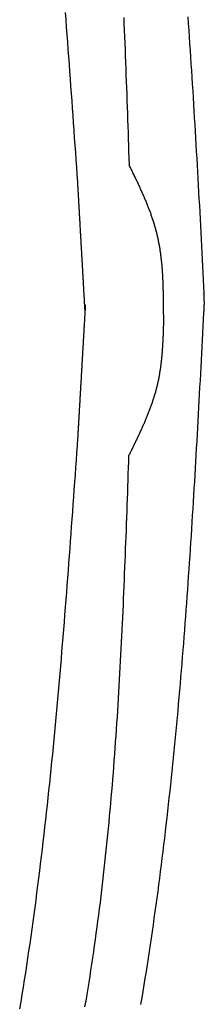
# Model space of a CAD drawing. Extents: x 715 to 7297, y 67 to 5910.
# Tile 61 of 90: x 5316 to 5398, y 1422 to 1860. Entities that reach past the tile are written whole.
import ezdxf

# ---------------------------------------------------------------- set-up
doc = ezdxf.new("R2010")
doc.units = 0
doc.layers.add('CAR', color=10, linetype='CONTINUOUS')

msp = doc.modelspace()

# ---------------------------------------------------------------- linework, layer by layer
at = {"layer": 'CAR'}
for points in [[(5341.86, 1787.93, 0), (5341.63, 1791.21, 0), (5341.4, 1794.49, 0), (5341.17, 1797.77, 0), (5340.94, 1801.05, 0), (5340.71, 1804.33, 0), (5340.48, 1807.61, 0), (5340.25, 1810.89, 0), (5340.02, 1814.16, 0), (5339.78, 1817.44, 0), (5339.55, 1820.72, 0), (5339.31, 1824, 0), (5339.08, 1827.28, 0), (5338.84, 1830.56, 0), (5338.6, 1833.83, 0), (5338.36, 1837.11, 0), (5338.12, 1840.39, 0), (5337.88, 1843.67, 0), (5337.63, 1846.94, 0), (5337.39, 1850.22, 0), (5337.14, 1853.49, 0), (5336.89, 1856.77, 0), (5336.64, 1860.05, 0), (5336.38, 1863.32, 0)], [(5362.35, 1861.14, 0), (5362.47, 1858.29, 0), (5362.59, 1855.44, 0), (5362.71, 1852.59, 0), (5362.82, 1849.74, 0), (5362.94, 1846.89, 0), (5363.05, 1844.04, 0), (5363.16, 1841.18, 0), (5363.27, 1838.33, 0), (5363.37, 1835.48, 0), (5363.48, 1832.63, 0), (5363.58, 1829.78, 0), (5363.69, 1826.92, 0), (5363.79, 1824.07, 0), (5363.89, 1821.22, 0), (5363.99, 1818.37, 0), (5364.09, 1815.51, 0), (5364.19, 1812.66, 0), (5364.28, 1809.81, 0), (5364.38, 1806.95, 0), (5364.48, 1804.1, 0), (5364.57, 1801.25, 0), (5364.67, 1798.39, 0), (5364.77, 1795.54, 0)], [(5390.93, 1861.5, 0), (5391.15, 1858.5, 0), (5391.36, 1855.5, 0), (5391.56, 1852.5, 0), (5391.77, 1849.5, 0), (5391.97, 1846.5, 0), (5392.17, 1843.5, 0), (5392.36, 1840.49, 0), (5392.56, 1837.49, 0), (5392.75, 1834.49, 0), (5392.94, 1831.48, 0), (5393.13, 1828.48, 0), (5393.32, 1825.48, 0), (5393.5, 1822.47, 0), (5393.68, 1819.47, 0), (5393.86, 1816.46, 0), (5394.04, 1813.46, 0), (5394.22, 1810.45, 0), (5394.4, 1807.45, 0), (5394.57, 1804.44, 0), (5394.75, 1801.43, 0), (5394.92, 1798.43, 0), (5395.09, 1795.42, 0), (5395.26, 1792.41, 0), (5395.43, 1789.41, 0), (5395.59, 1786.4, 0), (5395.76, 1783.39, 0), (5395.92, 1780.39, 0), (5396.09, 1777.38, 0), (5396.25, 1774.37, 0), (5396.41, 1771.36, 0), (5396.58, 1768.35, 0), (5396.74, 1765.35, 0), (5396.9, 1762.34, 0), (5397.06, 1759.33, 0), (5397.22, 1756.32, 0), (5397.38, 1753.31, 0), (5397.54, 1750.3, 0), (5397.69, 1747.3, 0), (5397.85, 1744.29, 0), (5398.01, 1741.28, 0), (5398.17, 1738.27, 0)], [(5380.16, 1728.85, 0), (5380.15, 1729.29, 0), (5380.15, 1729.74, 0), (5380.15, 1730.18, 0), (5380.15, 1730.62, 0), (5380.15, 1731.06, 0), (5380.14, 1731.5, 0), (5380.14, 1731.94, 0), (5380.14, 1732.39, 0), (5380.14, 1732.83, 0), (5380.13, 1733.27, 0), (5380.13, 1733.71, 0), (5380.12, 1734.15, 0), (5380.12, 1734.59, 0), (5380.12, 1735.03, 0), (5380.11, 1735.47, 0), (5380.11, 1735.91, 0), (5380.1, 1736.36, 0), (5380.09, 1736.8, 0), (5380.09, 1737.24, 0), (5380.08, 1737.68, 0), (5380.07, 1738.12, 0), (5380.06, 1738.56, 0), (5380.05, 1739, 0), (5380.04, 1739.44, 0), (5380.03, 1739.88, 0), (5380.02, 1740.32, 0), (5380.01, 1740.76, 0), (5379.99, 1741.19, 0), (5379.98, 1741.63, 0), (5379.97, 1742.07, 0), (5379.95, 1742.51, 0), (5379.93, 1742.95, 0), (5379.92, 1743.39, 0), (5379.9, 1743.82, 0), (5379.88, 1744.26, 0), (5379.86, 1744.7, 0), (5379.84, 1745.14, 0), (5379.81, 1745.57, 0), (5379.79, 1746.01, 0), (5379.77, 1746.45, 0), (5379.74, 1746.88, 0), (5379.71, 1747.32, 0), (5379.68, 1747.75, 0), (5379.65, 1748.19, 0), (5379.62, 1748.62, 0), (5379.59, 1749.06, 0), (5379.56, 1749.49, 0), (5379.52, 1749.93, 0), (5379.48, 1750.36, 0), (5379.45, 1750.79, 0), (5379.41, 1751.23, 0), (5379.37, 1751.66, 0), (5379.32, 1752.09, 0), (5379.28, 1752.52, 0), (5379.23, 1752.95, 0), (5379.19, 1753.38, 0), (5379.14, 1753.82, 0), (5379.09, 1754.25, 0), (5379.03, 1754.68, 0), (5378.98, 1755.1, 0), (5378.92, 1755.53, 0), (5378.87, 1755.96, 0), (5378.81, 1756.39, 0), (5378.74, 1756.82, 0), (5378.68, 1757.25, 0), (5378.62, 1757.67, 0), (5378.55, 1758.1, 0), (5378.48, 1758.52, 0), (5378.41, 1758.95, 0), (5378.34, 1759.37, 0), (5378.26, 1759.8, 0), (5378.18, 1760.22, 0), (5378.1, 1760.65, 0), (5378.02, 1761.07, 0), (5377.94, 1761.49, 0), (5377.85, 1761.91, 0), (5377.76, 1762.34, 0), (5377.67, 1762.76, 0), (5377.58, 1763.18, 0), (5377.48, 1763.6, 0), (5377.39, 1764.02, 0), (5377.29, 1764.43, 0), (5377.19, 1764.85, 0), (5377.08, 1765.27, 0), (5376.97, 1765.69, 0), (5376.86, 1766.1, 0), (5376.75, 1766.52, 0), (5376.64, 1766.93, 0), (5376.52, 1767.35, 0), (5376.4, 1767.76, 0), (5376.28, 1768.18, 0), (5376.16, 1768.59, 0), (5376.04, 1769, 0), (5375.91, 1769.42, 0), (5375.78, 1769.83, 0), (5375.65, 1770.24, 0), (5375.52, 1770.65, 0), (5375.38, 1771.06, 0), (5375.25, 1771.47, 0), (5375.11, 1771.88, 0), (5374.97, 1772.29, 0), (5374.83, 1772.7, 0), (5374.68, 1773.11, 0), (5374.54, 1773.52, 0), (5374.39, 1773.92, 0), (5374.24, 1774.33, 0), (5374.09, 1774.74, 0), (5373.94, 1775.14, 0), (5373.79, 1775.55, 0), (5373.63, 1775.96, 0), (5373.47, 1776.36, 0), (5373.32, 1776.77, 0), (5373.16, 1777.17, 0), (5372.99, 1777.57, 0), (5372.83, 1777.98, 0), (5372.67, 1778.38, 0), (5372.5, 1778.79, 0), (5372.34, 1779.19, 0), (5372.17, 1779.59, 0), (5372, 1779.99, 0), (5371.83, 1780.4, 0), (5371.66, 1780.8, 0), (5371.49, 1781.2, 0), (5371.31, 1781.6, 0), (5371.14, 1782, 0), (5370.96, 1782.4, 0), (5370.78, 1782.8, 0), (5370.61, 1783.2, 0), (5370.43, 1783.6, 0), (5370.25, 1784, 0), (5370.07, 1784.4, 0), (5369.88, 1784.8, 0), (5369.7, 1785.2, 0), (5369.52, 1785.6, 0), (5369.34, 1786, 0), (5369.15, 1786.4, 0), (5368.97, 1786.8, 0), (5368.78, 1787.2, 0), (5368.59, 1787.59, 0), (5368.4, 1787.99, 0), (5368.22, 1788.39, 0), (5368.03, 1788.79, 0), (5367.84, 1789.19, 0), (5367.65, 1789.58, 0), (5367.46, 1789.98, 0), (5367.27, 1790.38, 0), (5367.08, 1790.78, 0), (5366.89, 1791.17, 0), (5366.69, 1791.57, 0), (5366.5, 1791.97, 0), (5366.31, 1792.36, 0), (5366.12, 1792.76, 0), (5365.93, 1793.16, 0), (5365.73, 1793.55, 0), (5365.54, 1793.95, 0), (5365.35, 1794.35, 0), (5365.15, 1794.74, 0), (5364.96, 1795.14, 0), (5364.77, 1795.54, 0)], [(5345.24, 1728.59, 0), (5345.21, 1729.05, 0), (5345.18, 1729.52, 0), (5345.16, 1729.99, 0), (5345.13, 1730.45, 0), (5345.1, 1730.92, 0), (5345.08, 1731.39, 0), (5345.05, 1731.86, 0), (5345.02, 1732.32, 0), (5345, 1732.79, 0), (5344.97, 1733.26, 0), (5344.94, 1733.73, 0), (5344.92, 1734.19, 0), (5344.89, 1734.66, 0), (5344.86, 1735.13, 0), (5344.84, 1735.59, 0), (5344.81, 1736.06, 0), (5344.78, 1736.53, 0), (5344.76, 1737, 0), (5344.73, 1737.46, 0), (5344.7, 1737.93, 0), (5344.68, 1738.4, 0), (5344.65, 1738.87, 0), (5344.62, 1739.33, 0), (5344.6, 1739.8, 0), (5344.57, 1740.27, 0), (5344.55, 1740.73, 0), (5344.52, 1741.2, 0), (5344.49, 1741.67, 0), (5344.47, 1742.14, 0), (5344.44, 1742.6, 0), (5344.41, 1743.07, 0), (5344.39, 1743.54, 0), (5344.36, 1744.01, 0), (5344.33, 1744.47, 0), (5344.31, 1744.94, 0), (5344.28, 1745.41, 0), (5344.25, 1745.87, 0), (5344.23, 1746.34, 0), (5344.2, 1746.81, 0), (5344.17, 1747.28, 0), (5344.15, 1747.74, 0), (5344.12, 1748.21, 0), (5344.09, 1748.68, 0), (5344.07, 1749.15, 0), (5344.04, 1749.61, 0), (5344.01, 1750.08, 0), (5343.99, 1750.55, 0), (5343.96, 1751.01, 0), (5343.93, 1751.48, 0), (5343.91, 1751.95, 0), (5343.88, 1752.42, 0), (5343.85, 1752.88, 0), (5343.83, 1753.35, 0), (5343.8, 1753.82, 0), (5343.77, 1754.29, 0), (5343.75, 1754.75, 0), (5343.72, 1755.22, 0), (5343.69, 1755.69, 0), (5343.67, 1756.15, 0), (5343.64, 1756.62, 0), (5343.62, 1757.09, 0), (5343.59, 1757.56, 0), (5343.56, 1758.02, 0), (5343.54, 1758.49, 0), (5343.51, 1758.96, 0), (5343.48, 1759.43, 0), (5343.46, 1759.89, 0), (5343.43, 1760.36, 0), (5343.4, 1760.83, 0), (5343.38, 1761.3, 0), (5343.35, 1761.76, 0), (5343.32, 1762.23, 0), (5343.3, 1762.7, 0), (5343.27, 1763.16, 0), (5343.24, 1763.63, 0), (5343.22, 1764.1, 0), (5343.19, 1764.57, 0), (5343.16, 1765.03, 0), (5343.14, 1765.5, 0), (5343.11, 1765.97, 0), (5343.08, 1766.44, 0), (5343.06, 1766.9, 0), (5343.03, 1767.37, 0), (5343, 1767.84, 0), (5342.98, 1768.3, 0), (5342.95, 1768.77, 0), (5342.92, 1769.24, 0), (5342.9, 1769.71, 0), (5342.87, 1770.17, 0), (5342.84, 1770.64, 0), (5342.82, 1771.11, 0), (5342.79, 1771.58, 0), (5342.76, 1772.04, 0), (5342.74, 1772.51, 0), (5342.71, 1772.98, 0), (5342.69, 1773.44, 0), (5342.66, 1773.91, 0), (5342.63, 1774.38, 0), (5342.61, 1774.85, 0), (5342.58, 1775.31, 0), (5342.55, 1775.78, 0), (5342.53, 1776.25, 0), (5342.5, 1776.72, 0), (5342.47, 1777.18, 0), (5342.45, 1777.65, 0), (5342.42, 1778.12, 0), (5342.39, 1778.58, 0), (5342.37, 1779.05, 0), (5342.34, 1779.52, 0), (5342.31, 1779.99, 0), (5342.29, 1780.45, 0), (5342.26, 1780.92, 0), (5342.23, 1781.39, 0), (5342.21, 1781.86, 0), (5342.18, 1782.32, 0), (5342.15, 1782.79, 0), (5342.13, 1783.26, 0), (5342.1, 1783.72, 0), (5342.07, 1784.19, 0), (5342.05, 1784.66, 0), (5342.02, 1785.13, 0), (5341.99, 1785.59, 0), (5341.97, 1786.06, 0), (5341.94, 1786.53, 0), (5341.91, 1787, 0), (5341.89, 1787.46, 0), (5341.86, 1787.93, 0)], [(5398.14, 1729.53, 0), (5398.14, 1729.58, 0), (5398.14, 1729.64, 0), (5398.15, 1729.69, 0), (5398.15, 1729.75, 0), (5398.15, 1729.81, 0), (5398.16, 1729.86, 0), (5398.16, 1729.92, 0), (5398.16, 1729.97, 0), (5398.17, 1730.03, 0), (5398.17, 1730.08, 0), (5398.17, 1730.14, 0), (5398.18, 1730.19, 0), (5398.18, 1730.25, 0), (5398.18, 1730.3, 0), (5398.19, 1730.36, 0), (5398.19, 1730.41, 0), (5398.19, 1730.47, 0), (5398.2, 1730.52, 0), (5398.2, 1730.58, 0), (5398.2, 1730.63, 0), (5398.21, 1730.69, 0), (5398.21, 1730.74, 0), (5398.21, 1730.8, 0), (5398.22, 1730.86, 0), (5398.22, 1730.91, 0), (5398.22, 1730.97, 0), (5398.23, 1731.02, 0), (5398.23, 1731.08, 0), (5398.23, 1731.13, 0), (5398.23, 1731.19, 0), (5398.24, 1731.24, 0), (5398.24, 1731.3, 0), (5398.24, 1731.35, 0), (5398.25, 1731.41, 0), (5398.25, 1731.46, 0), (5398.25, 1731.52, 0), (5398.25, 1731.57, 0), (5398.26, 1731.63, 0), (5398.26, 1731.68, 0), (5398.26, 1731.74, 0), (5398.26, 1731.8, 0), (5398.27, 1731.85, 0), (5398.27, 1731.91, 0), (5398.27, 1731.96, 0), (5398.27, 1732.02, 0), (5398.28, 1732.07, 0), (5398.28, 1732.13, 0), (5398.28, 1732.18, 0), (5398.28, 1732.24, 0), (5398.29, 1732.29, 0), (5398.29, 1732.35, 0), (5398.29, 1732.4, 0), (5398.29, 1732.46, 0), (5398.29, 1732.51, 0), (5398.3, 1732.57, 0), (5398.3, 1732.62, 0), (5398.3, 1732.68, 0), (5398.3, 1732.74, 0), (5398.3, 1732.79, 0), (5398.3, 1732.85, 0), (5398.31, 1732.9, 0), (5398.31, 1732.96, 0), (5398.31, 1733.01, 0), (5398.31, 1733.07, 0), (5398.31, 1733.12, 0), (5398.31, 1733.18, 0), (5398.31, 1733.23, 0), (5398.31, 1733.29, 0), (5398.31, 1733.34, 0), (5398.32, 1733.4, 0), (5398.32, 1733.45, 0), (5398.32, 1733.51, 0), (5398.32, 1733.56, 0), (5398.32, 1733.62, 0), (5398.32, 1733.68, 0), (5398.32, 1733.73, 0), (5398.32, 1733.79, 0), (5398.32, 1733.84, 0), (5398.32, 1733.9, 0), (5398.32, 1733.95, 0), (5398.32, 1734.01, 0), (5398.32, 1734.06, 0), (5398.32, 1734.12, 0), (5398.32, 1734.17, 0), (5398.32, 1734.23, 0), (5398.32, 1734.28, 0), (5398.32, 1734.34, 0), (5398.32, 1734.39, 0), (5398.32, 1734.45, 0), (5398.32, 1734.5, 0), (5398.32, 1734.56, 0), (5398.32, 1734.62, 0), (5398.32, 1734.67, 0), (5398.32, 1734.73, 0), (5398.31, 1734.78, 0), (5398.31, 1734.84, 0), (5398.31, 1734.89, 0), (5398.31, 1734.95, 0), (5398.31, 1735, 0), (5398.31, 1735.06, 0), (5398.31, 1735.11, 0), (5398.31, 1735.17, 0), (5398.3, 1735.22, 0), (5398.3, 1735.28, 0), (5398.3, 1735.33, 0), (5398.3, 1735.39, 0), (5398.3, 1735.45, 0), (5398.3, 1735.5, 0), (5398.3, 1735.56, 0), (5398.29, 1735.61, 0), (5398.29, 1735.67, 0), (5398.29, 1735.72, 0), (5398.29, 1735.78, 0), (5398.29, 1735.83, 0), (5398.28, 1735.89, 0), (5398.28, 1735.94, 0), (5398.28, 1736, 0), (5398.28, 1736.05, 0), (5398.28, 1736.11, 0), (5398.27, 1736.16, 0), (5398.27, 1736.22, 0), (5398.27, 1736.27, 0), (5398.27, 1736.33, 0), (5398.27, 1736.39, 0), (5398.26, 1736.44, 0), (5398.26, 1736.5, 0), (5398.26, 1736.55, 0), (5398.26, 1736.61, 0), (5398.25, 1736.66, 0), (5398.25, 1736.72, 0), (5398.25, 1736.77, 0), (5398.25, 1736.83, 0), (5398.24, 1736.88, 0), (5398.24, 1736.94, 0), (5398.24, 1736.99, 0), (5398.24, 1737.05, 0), (5398.23, 1737.1, 0), (5398.23, 1737.16, 0), (5398.23, 1737.22, 0), (5398.23, 1737.27, 0), (5398.22, 1737.33, 0), (5398.22, 1737.38, 0), (5398.22, 1737.44, 0), (5398.21, 1737.49, 0), (5398.21, 1737.55, 0), (5398.21, 1737.6, 0), (5398.21, 1737.66, 0), (5398.2, 1737.71, 0), (5398.2, 1737.77, 0), (5398.2, 1737.82, 0), (5398.19, 1737.88, 0), (5398.19, 1737.93, 0), (5398.19, 1737.99, 0), (5398.19, 1738.04, 0), (5398.18, 1738.1, 0), (5398.18, 1738.16, 0), (5398.18, 1738.21, 0), (5398.17, 1738.27, 0), (5398.17, 1738.32, 0)], [(5345.24, 1733.16, 0), (5345.21, 1732.69, 0), (5345.18, 1732.22, 0), (5345.16, 1731.75, 0), (5345.13, 1731.29, 0), (5345.1, 1730.82, 0), (5345.08, 1730.35, 0), (5345.05, 1729.88, 0), (5345.02, 1729.42, 0), (5345, 1728.95, 0), (5344.97, 1728.48, 0), (5344.94, 1728.02, 0), (5344.91, 1727.55, 0), (5344.89, 1727.08, 0), (5344.86, 1726.61, 0), (5344.83, 1726.15, 0), (5344.81, 1725.68, 0), (5344.78, 1725.21, 0), (5344.75, 1724.74, 0), (5344.73, 1724.28, 0), (5344.7, 1723.81, 0), (5344.67, 1723.34, 0), (5344.64, 1722.88, 0), (5344.62, 1722.41, 0), (5344.59, 1721.94, 0), (5344.56, 1721.47, 0), (5344.54, 1721.01, 0), (5344.51, 1720.54, 0), (5344.48, 1720.07, 0), (5344.46, 1719.61, 0), (5344.43, 1719.14, 0), (5344.4, 1718.67, 0), (5344.37, 1718.2, 0), (5344.35, 1717.74, 0), (5344.32, 1717.27, 0), (5344.29, 1716.8, 0), (5344.27, 1716.33, 0), (5344.24, 1715.87, 0), (5344.21, 1715.4, 0), (5344.19, 1714.93, 0), (5344.16, 1714.47, 0), (5344.13, 1714, 0), (5344.11, 1713.53, 0), (5344.08, 1713.06, 0), (5344.05, 1712.6, 0), (5344.02, 1712.13, 0), (5344, 1711.66, 0), (5343.97, 1711.19, 0), (5343.94, 1710.73, 0), (5343.92, 1710.26, 0), (5343.89, 1709.79, 0), (5343.86, 1709.33, 0), (5343.84, 1708.86, 0), (5343.81, 1708.39, 0), (5343.78, 1707.92, 0), (5343.75, 1707.46, 0), (5343.73, 1706.99, 0), (5343.7, 1706.52, 0), (5343.67, 1706.05, 0), (5343.65, 1705.59, 0), (5343.62, 1705.12, 0), (5343.59, 1704.65, 0), (5343.57, 1704.19, 0), (5343.54, 1703.72, 0), (5343.51, 1703.25, 0), (5343.49, 1702.78, 0), (5343.46, 1702.32, 0), (5343.43, 1701.85, 0), (5343.4, 1701.38, 0), (5343.38, 1700.91, 0), (5343.35, 1700.45, 0), (5343.32, 1699.98, 0), (5343.3, 1699.51, 0), (5343.27, 1699.05, 0), (5343.24, 1698.58, 0), (5343.22, 1698.11, 0), (5343.19, 1697.64, 0), (5343.16, 1697.18, 0), (5343.13, 1696.71, 0), (5343.11, 1696.24, 0), (5343.08, 1695.77, 0), (5343.05, 1695.31, 0), (5343.03, 1694.84, 0), (5343, 1694.37, 0), (5342.97, 1693.91, 0), (5342.95, 1693.44, 0), (5342.92, 1692.97, 0), (5342.89, 1692.5, 0), (5342.86, 1692.04, 0), (5342.84, 1691.57, 0), (5342.81, 1691.1, 0), (5342.78, 1690.64, 0), (5342.76, 1690.17, 0), (5342.73, 1689.7, 0), (5342.7, 1689.23, 0), (5342.68, 1688.77, 0), (5342.65, 1688.3, 0), (5342.62, 1687.83, 0), (5342.6, 1687.36, 0), (5342.57, 1686.9, 0), (5342.54, 1686.43, 0), (5342.51, 1685.96, 0), (5342.49, 1685.5, 0), (5342.46, 1685.03, 0), (5342.43, 1684.56, 0), (5342.41, 1684.09, 0), (5342.38, 1683.63, 0), (5342.35, 1683.16, 0), (5342.33, 1682.69, 0), (5342.3, 1682.22, 0), (5342.27, 1681.76, 0), (5342.24, 1681.29, 0), (5342.22, 1680.82, 0), (5342.19, 1680.36, 0), (5342.16, 1679.89, 0), (5342.14, 1679.42, 0), (5342.11, 1678.95, 0), (5342.08, 1678.49, 0), (5342.06, 1678.02, 0), (5342.03, 1677.55, 0), (5342, 1677.08, 0), (5341.97, 1676.62, 0), (5341.95, 1676.15, 0), (5341.92, 1675.68, 0), (5341.89, 1675.22, 0), (5341.87, 1674.75, 0), (5341.84, 1674.28, 0), (5341.81, 1673.81, 0)], [(5380.16, 1728.85, 0), (5380.15, 1728.44, 0), (5380.14, 1728.02, 0), (5380.13, 1727.61, 0), (5380.12, 1727.19, 0), (5380.11, 1726.78, 0), (5380.1, 1726.36, 0), (5380.09, 1725.95, 0), (5380.08, 1725.53, 0), (5380.07, 1725.11, 0), (5380.06, 1724.7, 0), (5380.05, 1724.28, 0), (5380.04, 1723.87, 0), (5380.03, 1723.46, 0), (5380.02, 1723.04, 0), (5380, 1722.63, 0), (5379.99, 1722.21, 0), (5379.98, 1721.8, 0), (5379.96, 1721.38, 0), (5379.95, 1720.97, 0), (5379.94, 1720.55, 0), (5379.92, 1720.14, 0), (5379.91, 1719.73, 0), (5379.89, 1719.31, 0), (5379.87, 1718.9, 0), (5379.85, 1718.49, 0), (5379.84, 1718.07, 0), (5379.82, 1717.66, 0), (5379.8, 1717.25, 0), (5379.78, 1716.83, 0), (5379.75, 1716.42, 0), (5379.73, 1716.01, 0), (5379.71, 1715.6, 0), (5379.69, 1715.19, 0), (5379.66, 1714.77, 0), (5379.63, 1714.36, 0), (5379.61, 1713.95, 0), (5379.58, 1713.54, 0), (5379.55, 1713.13, 0), (5379.52, 1712.72, 0), (5379.49, 1712.31, 0), (5379.46, 1711.9, 0), (5379.42, 1711.49, 0), (5379.39, 1711.08, 0), (5379.35, 1710.67, 0), (5379.31, 1710.27, 0), (5379.28, 1709.86, 0), (5379.24, 1709.45, 0), (5379.19, 1709.04, 0), (5379.15, 1708.63, 0), (5379.11, 1708.23, 0), (5379.06, 1707.82, 0), (5379.01, 1707.41, 0), (5378.97, 1707.01, 0), (5378.92, 1706.6, 0), (5378.87, 1706.2, 0), (5378.81, 1705.79, 0), (5378.76, 1705.39, 0), (5378.7, 1704.98, 0), (5378.64, 1704.58, 0), (5378.58, 1704.18, 0), (5378.52, 1703.78, 0), (5378.46, 1703.37, 0), (5378.39, 1702.97, 0), (5378.33, 1702.57, 0), (5378.26, 1702.17, 0), (5378.19, 1701.77, 0), (5378.12, 1701.37, 0), (5378.04, 1700.97, 0), (5377.97, 1700.57, 0), (5377.89, 1700.17, 0), (5377.81, 1699.77, 0), (5377.73, 1699.37, 0), (5377.64, 1698.98, 0), (5377.56, 1698.58, 0), (5377.47, 1698.18, 0), (5377.38, 1697.79, 0), (5377.29, 1697.39, 0), (5377.19, 1697, 0), (5377.1, 1696.6, 0), (5377, 1696.21, 0), (5376.9, 1695.82, 0), (5376.79, 1695.42, 0), (5376.69, 1695.03, 0), (5376.58, 1694.64, 0), (5376.47, 1694.25, 0), (5376.36, 1693.86, 0), (5376.25, 1693.47, 0), (5376.13, 1693.08, 0), (5376.01, 1692.69, 0), (5375.89, 1692.3, 0), (5375.77, 1691.91, 0), (5375.65, 1691.52, 0), (5375.53, 1691.14, 0), (5375.4, 1690.75, 0), (5375.27, 1690.36, 0), (5375.14, 1689.98, 0), (5375.01, 1689.59, 0), (5374.88, 1689.2, 0), (5374.75, 1688.82, 0), (5374.61, 1688.43, 0), (5374.47, 1688.05, 0), (5374.33, 1687.67, 0), (5374.19, 1687.28, 0), (5374.05, 1686.9, 0), (5373.91, 1686.52, 0), (5373.76, 1686.13, 0), (5373.61, 1685.75, 0), (5373.47, 1685.37, 0), (5373.32, 1684.99, 0), (5373.17, 1684.61, 0), (5373.02, 1684.23, 0), (5372.86, 1683.85, 0), (5372.71, 1683.47, 0), (5372.55, 1683.09, 0), (5372.4, 1682.71, 0), (5372.24, 1682.33, 0), (5372.08, 1681.95, 0), (5371.92, 1681.57, 0), (5371.76, 1681.19, 0), (5371.59, 1680.81, 0), (5371.43, 1680.43, 0), (5371.27, 1680.05, 0), (5371.1, 1679.68, 0), (5370.93, 1679.3, 0), (5370.77, 1678.92, 0), (5370.6, 1678.55, 0), (5370.43, 1678.17, 0), (5370.26, 1677.79, 0), (5370.09, 1677.42, 0), (5369.92, 1677.04, 0), (5369.74, 1676.66, 0), (5369.57, 1676.29, 0), (5369.4, 1675.91, 0), (5369.22, 1675.54, 0), (5369.05, 1675.16, 0), (5368.87, 1674.79, 0), (5368.7, 1674.41, 0), (5368.52, 1674.04, 0), (5368.34, 1673.66, 0), (5368.16, 1673.29, 0), (5367.98, 1672.91, 0), (5367.8, 1672.54, 0), (5367.63, 1672.16, 0), (5367.45, 1671.79, 0), (5367.26, 1671.42, 0), (5367.08, 1671.04, 0), (5366.9, 1670.67, 0), (5366.72, 1670.29, 0), (5366.54, 1669.92, 0), (5366.36, 1669.55, 0), (5366.18, 1669.17, 0), (5365.99, 1668.8, 0), (5365.81, 1668.43, 0), (5365.63, 1668.05, 0), (5365.44, 1667.68, 0), (5365.26, 1667.31, 0), (5365.08, 1666.93, 0), (5364.89, 1666.56, 0), (5364.71, 1666.19, 0)], [(5370.04, 1421.47, 0), (5370.53, 1424.43, 0), (5371.03, 1427.38, 0), (5371.51, 1430.34, 0), (5371.99, 1433.3, 0), (5372.46, 1436.26, 0), (5372.93, 1439.22, 0), (5373.39, 1442.18, 0), (5373.84, 1445.15, 0), (5374.29, 1448.11, 0), (5374.73, 1451.08, 0), (5375.17, 1454.04, 0), (5375.6, 1457.01, 0), (5376.02, 1459.98, 0), (5376.44, 1462.95, 0), (5376.85, 1465.91, 0), (5377.26, 1468.88, 0), (5377.66, 1471.86, 0), (5378.05, 1474.83, 0), (5378.44, 1477.8, 0), (5378.83, 1480.77, 0), (5379.2, 1483.75, 0), (5379.58, 1486.72, 0), (5379.95, 1489.7, 0), (5380.31, 1492.68, 0), (5380.67, 1495.66, 0), (5381.02, 1498.63, 0), (5381.37, 1501.61, 0), (5381.71, 1504.59, 0), (5382.05, 1507.57, 0), (5382.38, 1510.56, 0), (5382.71, 1513.54, 0), (5383.03, 1516.52, 0), (5383.35, 1519.51, 0), (5383.67, 1522.49, 0), (5383.98, 1525.47, 0), (5384.28, 1528.46, 0), (5384.59, 1531.45, 0), (5384.88, 1534.43, 0), (5385.18, 1537.42, 0), (5385.46, 1540.41, 0), (5385.75, 1543.4, 0), (5386.03, 1546.39, 0), (5386.31, 1549.38, 0), (5386.58, 1552.37, 0), (5386.85, 1555.36, 0), (5387.11, 1558.35, 0), (5387.38, 1561.35, 0), (5387.63, 1564.34, 0), (5387.89, 1567.33, 0), (5388.14, 1570.33, 0), (5388.39, 1573.32, 0), (5388.63, 1576.32, 0), (5388.87, 1579.31, 0), (5389.11, 1582.31, 0), (5389.35, 1585.31, 0), (5389.58, 1588.3, 0), (5389.8, 1591.3, 0), (5390.03, 1594.3, 0), (5390.25, 1597.3, 0), (5390.47, 1600.3, 0), (5390.69, 1603.3, 0), (5390.9, 1606.3, 0), (5391.11, 1609.3, 0), (5391.32, 1612.3, 0), (5391.53, 1615.3, 0), (5391.73, 1618.3, 0), (5391.93, 1621.3, 0), (5392.13, 1624.3, 0), (5392.33, 1627.31, 0), (5392.53, 1630.31, 0), (5392.72, 1633.31, 0), (5392.91, 1636.32, 0), (5393.1, 1639.32, 0), (5393.28, 1642.32, 0), (5393.47, 1645.33, 0), (5393.65, 1648.33, 0), (5393.83, 1651.34, 0), (5394.01, 1654.34, 0), (5394.19, 1657.35, 0), (5394.37, 1660.35, 0), (5394.54, 1663.36, 0), (5394.71, 1666.37, 0), (5394.89, 1669.37, 0), (5395.06, 1672.38, 0), (5395.23, 1675.39, 0), (5395.39, 1678.39, 0), (5395.56, 1681.4, 0), (5395.73, 1684.41, 0), (5395.89, 1687.41, 0), (5396.06, 1690.42, 0), (5396.22, 1693.43, 0), (5396.38, 1696.44, 0), (5396.54, 1699.45, 0), (5396.71, 1702.45, 0), (5396.87, 1705.46, 0), (5397.03, 1708.47, 0), (5397.19, 1711.48, 0), (5397.34, 1714.49, 0), (5397.5, 1717.49, 0), (5397.66, 1720.5, 0), (5397.82, 1723.51, 0), (5397.98, 1726.52, 0), (5398.14, 1729.53, 0)], [(5341.81, 1673.81, 0), (5341.58, 1670.53, 0), (5341.35, 1667.26, 0), (5341.12, 1663.98, 0), (5340.88, 1660.7, 0), (5340.65, 1657.42, 0), (5340.42, 1654.14, 0), (5340.18, 1650.86, 0), (5339.95, 1647.58, 0), (5339.71, 1644.3, 0), (5339.47, 1641.02, 0), (5339.24, 1637.75, 0), (5339, 1634.47, 0), (5338.76, 1631.19, 0), (5338.51, 1627.91, 0), (5338.27, 1624.63, 0), (5338.03, 1621.36, 0), (5337.78, 1618.08, 0), (5337.54, 1614.8, 0), (5337.29, 1611.53, 0), (5337.03, 1608.25, 0), (5336.78, 1604.98, 0), (5336.53, 1601.7, 0), (5336.27, 1598.43, 0), (5336.01, 1595.15, 0), (5335.75, 1591.88, 0), (5335.48, 1588.61, 0), (5335.22, 1585.33, 0), (5334.95, 1582.06, 0), (5334.68, 1578.79, 0), (5334.4, 1575.52, 0), (5334.12, 1572.25, 0), (5333.84, 1568.98, 0), (5333.56, 1565.71, 0), (5333.27, 1562.44, 0), (5332.98, 1559.17, 0), (5332.69, 1555.91, 0), (5332.39, 1552.64, 0), (5332.09, 1549.37, 0), (5331.78, 1546.11, 0), (5331.47, 1542.84, 0), (5331.16, 1539.58, 0), (5330.85, 1536.32, 0), (5330.53, 1533.06, 0), (5330.2, 1529.79, 0), (5329.87, 1526.53, 0), (5329.54, 1523.27, 0), (5329.2, 1520.01, 0), (5328.86, 1516.76, 0), (5328.51, 1513.5, 0), (5328.16, 1510.24, 0), (5327.8, 1506.99, 0), (5327.44, 1503.73, 0), (5327.07, 1500.48, 0), (5326.7, 1497.23, 0), (5326.32, 1493.98, 0), (5325.94, 1490.73, 0), (5325.55, 1487.48, 0), (5325.16, 1484.23, 0), (5324.76, 1480.98, 0), (5324.35, 1477.74, 0), (5323.94, 1474.49, 0), (5323.52, 1471.25, 0), (5323.1, 1468.01, 0), (5322.67, 1464.77, 0), (5322.23, 1461.53, 0), (5321.79, 1458.29, 0), (5321.34, 1455.05, 0), (5320.89, 1451.81, 0), (5320.43, 1448.58, 0), (5319.96, 1445.35, 0), (5319.48, 1442.11, 0), (5319, 1438.88, 0), (5318.51, 1435.65, 0), (5318.02, 1432.43, 0), (5317.51, 1429.2, 0), (5317, 1425.97, 0), (5316.48, 1422.75, 0), (5315.96, 1419.53, 0)], [(5345.08, 1420.45, 0), (5345.55, 1423.17, 0), (5346.01, 1425.9, 0), (5346.45, 1428.62, 0), (5346.9, 1431.34, 0), (5347.33, 1434.07, 0), (5347.75, 1436.8, 0), (5348.17, 1439.53, 0), (5348.58, 1442.26, 0), (5348.98, 1444.99, 0), (5349.38, 1447.72, 0), (5349.77, 1450.45, 0), (5350.15, 1453.19, 0), (5350.52, 1455.93, 0), (5350.88, 1458.66, 0), (5351.24, 1461.4, 0), (5351.59, 1464.14, 0), (5351.94, 1466.88, 0), (5352.27, 1469.62, 0), (5352.6, 1472.37, 0), (5352.93, 1475.11, 0), (5353.25, 1477.86, 0), (5353.56, 1480.6, 0), (5353.86, 1483.35, 0), (5354.16, 1486.1, 0), (5354.45, 1488.85, 0), (5354.74, 1491.6, 0), (5355.02, 1494.35, 0), (5355.29, 1497.1, 0), (5355.56, 1499.85, 0), (5355.83, 1502.61, 0), (5356.08, 1505.36, 0), (5356.34, 1508.12, 0), (5356.58, 1510.87, 0), (5356.82, 1513.63, 0), (5357.06, 1516.39, 0), (5357.29, 1519.15, 0), (5357.52, 1521.91, 0), (5357.74, 1524.67, 0), (5357.95, 1527.43, 0), (5358.17, 1530.2, 0), (5358.37, 1532.96, 0), (5358.58, 1535.72, 0), (5358.77, 1538.49, 0), (5358.97, 1541.25, 0), (5359.16, 1544.02, 0), (5359.34, 1546.79, 0), (5359.52, 1549.55, 0), (5359.7, 1552.32, 0), (5359.87, 1555.09, 0), (5360.04, 1557.86, 0), (5360.21, 1560.63, 0), (5360.37, 1563.4, 0), (5360.53, 1566.17, 0), (5360.68, 1568.94, 0), (5360.84, 1571.72, 0), (5360.99, 1574.49, 0), (5361.13, 1577.26, 0), (5361.27, 1580.04, 0), (5361.41, 1582.81, 0), (5361.55, 1585.58, 0), (5361.68, 1588.36, 0), (5361.82, 1591.14, 0), (5361.95, 1593.91, 0), (5362.07, 1596.69, 0), (5362.2, 1599.47, 0), (5362.32, 1602.24, 0), (5362.44, 1605.02, 0), (5362.56, 1607.8, 0), (5362.67, 1610.58, 0), (5362.78, 1613.36, 0), (5362.9, 1616.13, 0), (5363.01, 1618.91, 0), (5363.12, 1621.69, 0), (5363.22, 1624.47, 0), (5363.33, 1627.25, 0), (5363.43, 1630.03, 0), (5363.54, 1632.81, 0), (5363.64, 1635.59, 0), (5363.74, 1638.37, 0), (5363.84, 1641.15, 0), (5363.94, 1643.94, 0), (5364.04, 1646.72, 0), (5364.13, 1649.5, 0), (5364.23, 1652.28, 0), (5364.33, 1655.06, 0), (5364.42, 1657.84, 0), (5364.52, 1660.62, 0), (5364.62, 1663.41, 0), (5364.71, 1666.19, 0)]]:
    msp.add_polyline3d(points, dxfattribs=at)

doc.saveas('drawing.dxf')
